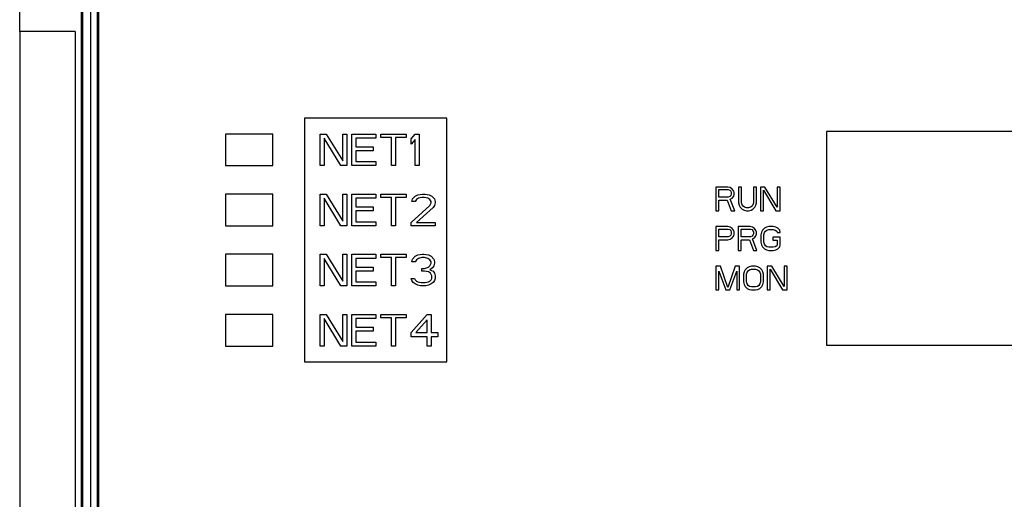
# Model space of a CAD drawing. Header units: millimetres. Extents: x 0 to 1800, y 0 to 1500.
# Tile 19 of 29: x 616 to 679, y 959 to 989. Entities that reach past the tile are written whole.
import ezdxf

# ---------------------------------------------------------------- set-up
doc = ezdxf.new("R2010")
doc.units = ezdxf.units.MM
doc.header["$LTSCALE"] = 99
doc.layers.get('0').update_dxf_attribs({"linetype": 'CONTINUOUS'})
doc.layers.add('00_COMPONENTS', color=7, linetype='CONTINUOUS')

msp = doc.modelspace()

# ---------------------------------------------------------------- linework, layer by layer
at = {"color": 3, "linetype": 'CONTINUOUS'}
for p, q in [((616.461, 988.231), (616.461, 989.731)), ((619.961, 988.231), (616.461, 988.231)), ((619.961, 988.231), (619.961, 935.231))]:
    msp.add_line(p, q, dxfattribs=at)
at = {"color": 9, "linetype": 'CONTINUOUS'}
msp.add_line((616.461, 988.231), (616.461, 935.231), dxfattribs=at)
at = {"layer": '00_COMPONENTS', "color": 9, "linetype": 'CONTINUOUS'}
msp.add_line((620.961, 912.539), (620.961, 1000.908), dxfattribs=at)
at = {"layer": '00_COMPONENTS', "color": 7, "linetype": 'CONTINUOUS'}
for p, q in [((620.357, 1000.408), (620.357, 822.443)), ((620.461, 822.408), (620.461, 1000.408)), ((621.361, 1000.008), (621.361, 912.808)), ((621.461, 912.908), (621.461, 999.908)), ((634.461, 982.758), (634.461, 967.358)), ((643.461, 982.758), (634.461, 982.758)), ((643.461, 967.358), (643.461, 982.758)), ((629.461, 981.758), (629.461, 979.758)), ((632.461, 981.758), (629.461, 981.758)), ((632.461, 979.758), (632.461, 981.758)), ((635.461, 979.758), (635.461, 981.758)), ((635.461, 981.758), (635.836, 981.758)), ((635.711, 981.502), (635.711, 979.758)), ((636.753, 979.758), (635.711, 981.502)), ((635.836, 981.758), (636.878, 980.055)), ((636.878, 980.055), (636.878, 981.758)), ((636.878, 981.758), (637.128, 981.758)), ((637.128, 981.758), (637.128, 979.758)), ((637.461, 979.758), (637.461, 981.758)), ((637.461, 981.758), (638.961, 981.758)), ((637.711, 981.502), (637.711, 980.949)), ((638.961, 981.502), (637.711, 981.502)), ((638.961, 981.758), (638.961, 981.502)), ((639.295, 981.545), (639.295, 981.758)), ((639.295, 981.758), (640.878, 981.758)), ((639.961, 981.545), (639.295, 981.545)), ((639.961, 979.758), (639.961, 981.545)), ((640.211, 981.545), (640.211, 979.758)), ((640.878, 981.545), (640.211, 981.545)), ((640.878, 981.758), (640.878, 981.545)), ((641.211, 981.46), (641.461, 981.758)), ((641.211, 981.119), (641.211, 981.46)), ((641.461, 981.417), (641.211, 981.119)), ((641.461, 981.758), (641.711, 981.758)), ((641.461, 979.758), (641.461, 981.417)), ((641.711, 981.758), (641.711, 979.758)), ((667.461, 981.908), (667.461, 968.408)), ((703.461, 981.908), (667.461, 981.908)), ((637.711, 980.949), (638.795, 980.949)), ((637.711, 980.694), (637.711, 980.013)), ((638.795, 980.694), (637.711, 980.694)), ((638.795, 980.949), (638.795, 980.694)), ((629.461, 979.758), (632.461, 979.758)), ((635.711, 979.758), (635.461, 979.758)), ((637.128, 979.758), (636.753, 979.758)), ((638.961, 979.758), (637.461, 979.758)), ((637.711, 980.013), (638.961, 980.013)), ((638.961, 980.013), (638.961, 979.758)), ((640.211, 979.758), (639.961, 979.758)), ((641.711, 979.758), (641.461, 979.758)), ((660.461, 978.408), (660.461, 976.908)), ((661.211, 978.408), (660.461, 978.408)), ((660.649, 977.769), (660.649, 978.248)), ((660.649, 978.248), (661.243, 978.248)), ((661.368, 978.376), (661.211, 978.408)), ((661.243, 978.248), (661.336, 978.216)), ((661.336, 978.216), (661.399, 978.152)), ((661.493, 978.28), (661.368, 978.376)), ((661.586, 978.152), (661.493, 978.28)), ((661.899, 978.408), (661.899, 977.418)), ((662.086, 978.408), (661.899, 978.408)), ((662.086, 977.418), (662.086, 978.408)), ((662.836, 978.408), (662.836, 977.418)), ((663.024, 978.408), (662.836, 978.408)), ((663.024, 977.418), (663.024, 978.408)), ((663.274, 978.408), (663.274, 976.908)), ((663.555, 978.408), (663.274, 978.408)), ((663.461, 976.908), (663.461, 978.216)), ((663.461, 978.216), (664.243, 976.908)), ((664.336, 977.131), (663.555, 978.408)), ((664.336, 978.408), (664.336, 977.131)), ((664.524, 978.408), (664.336, 978.408)), ((664.524, 976.908), (664.524, 978.408)), ((629.461, 977.958), (629.461, 975.958)), ((632.461, 977.958), (629.461, 977.958)), ((632.461, 975.958), (632.461, 977.958)), ((635.461, 975.958), (635.461, 977.958)), ((635.461, 977.958), (635.836, 977.958)), ((635.711, 977.702), (635.711, 975.958)), ((636.753, 975.958), (635.711, 977.702)), ((635.836, 977.958), (636.878, 976.255)), ((636.878, 976.255), (636.878, 977.958)), ((636.878, 977.958), (637.128, 977.958)), ((637.128, 977.958), (637.128, 975.958)), ((637.461, 975.958), (637.461, 977.958)), ((637.461, 977.958), (638.961, 977.958)), ((637.711, 977.702), (637.711, 977.149)), ((638.961, 977.702), (637.711, 977.702)), ((638.961, 977.958), (638.961, 977.702)), ((639.295, 977.745), (639.295, 977.958)), ((639.295, 977.958), (640.878, 977.958)), ((639.961, 977.745), (639.295, 977.745)), ((639.961, 975.958), (639.961, 977.745)), ((640.211, 977.745), (640.211, 975.958)), ((640.878, 977.745), (640.211, 977.745)), ((640.878, 977.958), (640.878, 977.745)), ((641.253, 977.489), (641.295, 977.66)), ((641.295, 977.66), (641.461, 977.83)), ((641.461, 977.83), (641.628, 977.915)), ((641.545, 977.617), (641.461, 977.489)), ((641.67, 977.702), (641.545, 977.617)), ((641.628, 977.915), (641.92, 977.958)), ((641.878, 977.745), (641.67, 977.702)), ((642.045, 977.745), (641.878, 977.745)), ((641.92, 977.958), (642.086, 977.958)), ((642.253, 977.702), (642.045, 977.745)), ((642.086, 977.958), (642.336, 977.915)), ((642.378, 977.617), (642.253, 977.702)), ((642.336, 977.915), (642.503, 977.83)), ((642.461, 977.489), (642.378, 977.617)), ((642.503, 977.83), (642.67, 977.66)), ((642.67, 977.66), (642.711, 977.489)), ((661.243, 977.769), (660.649, 977.769)), ((661.336, 977.801), (661.243, 977.769)), ((661.399, 977.865), (661.336, 977.801)), ((661.368, 977.642), (661.493, 977.705)), ((661.649, 976.908), (661.368, 977.642)), ((661.399, 978.152), (661.43, 978.056)), ((661.43, 977.961), (661.399, 977.865)), ((661.43, 978.056), (661.43, 977.961)), ((661.493, 977.705), (661.586, 977.833)), ((661.618, 978.056), (661.586, 978.152)), ((661.586, 977.833), (661.618, 977.929)), ((661.618, 977.929), (661.618, 978.056)), ((637.711, 977.149), (638.795, 977.149)), ((638.795, 977.149), (638.795, 976.894)), ((641.211, 976.17), (642.378, 977.234)), ((641.461, 977.489), (641.253, 977.489)), ((642.586, 977.106), (641.545, 976.17)), ((642.378, 977.234), (642.461, 977.404)), ((642.461, 977.404), (642.461, 977.489)), ((642.67, 977.234), (642.586, 977.106)), ((642.711, 977.404), (642.67, 977.234)), ((642.711, 977.489), (642.711, 977.404)), ((660.649, 976.908), (660.649, 977.578)), ((660.649, 977.578), (661.18, 977.578)), ((661.18, 977.578), (661.43, 976.908)), ((661.899, 977.418), (661.93, 977.259)), ((661.93, 977.259), (661.993, 977.131)), ((661.993, 977.131), (662.118, 977.003)), ((662.118, 977.291), (662.086, 977.418)), ((662.18, 977.195), (662.118, 977.291)), ((662.118, 977.003), (662.243, 976.939)), ((662.274, 977.131), (662.18, 977.195)), ((662.399, 977.099), (662.274, 977.131)), ((662.524, 977.099), (662.399, 977.099)), ((662.649, 977.131), (662.524, 977.099)), ((662.743, 977.195), (662.649, 977.131)), ((662.68, 976.939), (662.805, 977.003)), ((662.805, 977.291), (662.743, 977.195)), ((662.836, 977.418), (662.805, 977.291)), ((662.805, 977.003), (662.93, 977.131)), ((662.93, 977.131), (662.993, 977.259)), ((662.993, 977.259), (663.024, 977.418)), ((637.711, 976.894), (637.711, 976.213)), ((638.795, 976.894), (637.711, 976.894)), ((660.461, 976.908), (660.649, 976.908)), ((661.43, 976.908), (661.649, 976.908)), ((662.243, 976.939), (662.399, 976.908)), ((662.399, 976.908), (662.524, 976.908)), ((662.524, 976.908), (662.68, 976.939)), ((663.274, 976.908), (663.461, 976.908)), ((664.243, 976.908), (664.524, 976.908)), ((629.461, 975.958), (632.461, 975.958)), ((635.711, 975.958), (635.461, 975.958)), ((637.128, 975.958), (636.753, 975.958)), ((638.961, 975.958), (637.461, 975.958)), ((637.711, 976.213), (638.961, 976.213)), ((638.961, 976.213), (638.961, 975.958)), ((640.211, 975.958), (639.961, 975.958)), ((641.211, 975.958), (641.211, 976.17)), ((642.711, 975.958), (641.211, 975.958)), ((641.545, 976.17), (642.711, 976.17)), ((642.711, 976.17), (642.711, 975.958)), ((660.461, 975.908), (660.461, 974.408)), ((661.211, 975.908), (660.461, 975.908)), ((660.649, 975.269), (660.649, 975.748)), ((660.649, 975.748), (661.243, 975.748)), ((661.368, 975.876), (661.211, 975.908)), ((661.243, 975.748), (661.336, 975.716)), ((661.336, 975.716), (661.399, 975.652)), ((661.493, 975.78), (661.368, 975.876)), ((661.586, 975.652), (661.493, 975.78)), ((661.868, 975.908), (661.868, 974.408)), ((662.618, 975.908), (661.868, 975.908)), ((662.055, 975.269), (662.055, 975.748)), ((662.055, 975.748), (662.649, 975.748)), ((662.774, 975.876), (662.618, 975.908)), ((662.649, 975.748), (662.743, 975.716)), ((662.743, 975.716), (662.805, 975.652)), ((662.899, 975.78), (662.774, 975.876)), ((662.993, 975.652), (662.899, 975.78)), ((663.524, 975.812), (663.399, 975.684)), ((663.649, 975.876), (663.524, 975.812)), ((663.805, 975.908), (663.649, 975.876)), ((663.68, 975.684), (663.805, 975.716)), ((664.086, 975.908), (663.805, 975.908)), ((663.805, 975.716), (664.086, 975.716)), ((664.243, 975.876), (664.086, 975.908)), ((664.086, 975.716), (664.211, 975.684)), ((664.368, 975.812), (664.243, 975.876)), ((664.493, 975.684), (664.368, 975.812)), ((661.243, 975.269), (660.649, 975.269)), ((661.211, 975.078), (661.368, 975.11)), ((661.336, 975.301), (661.243, 975.269)), ((661.399, 975.365), (661.336, 975.301)), ((661.368, 975.11), (661.493, 975.205)), ((661.399, 975.652), (661.43, 975.556)), ((661.43, 975.461), (661.399, 975.365)), ((661.43, 975.556), (661.43, 975.461)), ((661.493, 975.205), (661.586, 975.333)), ((661.618, 975.556), (661.586, 975.652)), ((661.586, 975.333), (661.618, 975.429)), ((661.618, 975.429), (661.618, 975.556)), ((662.649, 975.269), (662.055, 975.269)), ((662.743, 975.301), (662.649, 975.269)), ((662.805, 975.365), (662.743, 975.301)), ((662.774, 975.142), (662.899, 975.205)), ((663.055, 974.408), (662.774, 975.142)), ((662.805, 975.652), (662.836, 975.556)), ((662.836, 975.461), (662.805, 975.365)), ((662.836, 975.556), (662.836, 975.461)), ((662.899, 975.205), (662.993, 975.333)), ((663.024, 975.556), (662.993, 975.652)), ((662.993, 975.333), (663.024, 975.429)), ((663.024, 975.429), (663.024, 975.556)), ((663.336, 975.556), (663.305, 975.397)), ((663.305, 975.397), (663.305, 974.918)), ((663.399, 975.684), (663.336, 975.556)), ((663.493, 975.397), (663.524, 975.525)), ((663.493, 974.918), (663.493, 975.397)), ((663.524, 975.525), (663.586, 975.62)), ((663.586, 975.62), (663.68, 975.684)), ((664.055, 975.237), (664.055, 975.046)), ((664.524, 975.237), (664.055, 975.237)), ((664.211, 975.684), (664.305, 975.62)), ((664.305, 975.62), (664.336, 975.525)), ((664.336, 975.525), (664.524, 975.525)), ((664.524, 975.525), (664.493, 975.684)), ((664.524, 974.759), (664.524, 975.237)), ((660.649, 974.408), (660.649, 975.078)), ((660.649, 975.078), (661.211, 975.078)), ((662.055, 974.408), (662.055, 975.078)), ((662.055, 975.078), (662.586, 975.078)), ((662.586, 975.078), (662.836, 974.408)), ((663.305, 974.918), (663.336, 974.759)), ((663.336, 974.759), (663.399, 974.631)), ((663.399, 974.631), (663.524, 974.503)), ((663.524, 974.791), (663.493, 974.918)), ((663.586, 974.695), (663.524, 974.791)), ((663.524, 974.503), (663.649, 974.439)), ((663.68, 974.631), (663.586, 974.695)), ((663.805, 974.599), (663.68, 974.631)), ((664.086, 974.599), (663.805, 974.599)), ((664.055, 975.046), (664.336, 975.046)), ((664.211, 974.631), (664.086, 974.599)), ((664.305, 974.695), (664.211, 974.631)), ((664.243, 974.439), (664.368, 974.503)), ((664.336, 974.791), (664.305, 974.695)), ((664.336, 975.046), (664.336, 974.791)), ((664.368, 974.503), (664.493, 974.631)), ((664.493, 974.631), (664.524, 974.759)), ((629.461, 974.158), (629.461, 972.158)), ((632.461, 974.158), (629.461, 974.158)), ((632.461, 972.158), (632.461, 974.158)), ((635.461, 972.158), (635.461, 974.158)), ((635.461, 974.158), (635.836, 974.158)), ((635.711, 973.902), (635.711, 972.158)), ((636.753, 972.158), (635.711, 973.902)), ((635.836, 974.158), (636.878, 972.455)), ((636.878, 972.455), (636.878, 974.158)), ((636.878, 974.158), (637.128, 974.158)), ((637.128, 974.158), (637.128, 972.158)), ((637.461, 972.158), (637.461, 974.158)), ((637.461, 974.158), (638.961, 974.158)), ((637.711, 973.902), (637.711, 973.349)), ((638.961, 973.902), (637.711, 973.902)), ((638.961, 974.158), (638.961, 973.902)), ((639.295, 973.945), (639.295, 974.158)), ((639.295, 974.158), (640.878, 974.158)), ((639.961, 973.945), (639.295, 973.945)), ((639.961, 972.158), (639.961, 973.945)), ((640.211, 973.945), (640.211, 972.158)), ((640.878, 973.945), (640.211, 973.945)), ((640.878, 974.158), (640.878, 973.945)), ((641.253, 973.689), (641.295, 973.86)), ((641.295, 973.86), (641.461, 974.03)), ((641.461, 974.03), (641.628, 974.115)), ((641.67, 973.902), (641.545, 973.817)), ((641.628, 974.115), (641.92, 974.158)), ((641.878, 973.945), (641.67, 973.902)), ((642.045, 973.945), (641.878, 973.945)), ((641.92, 974.158), (642.003, 974.158)), ((642.003, 974.158), (642.295, 974.115)), ((642.253, 973.902), (642.045, 973.945)), ((642.378, 973.817), (642.253, 973.902)), ((642.295, 974.115), (642.461, 974.03)), ((642.461, 974.03), (642.628, 973.86)), ((642.628, 973.86), (642.67, 973.689)), ((660.461, 974.408), (660.649, 974.408)), ((661.868, 974.408), (662.055, 974.408)), ((662.836, 974.408), (663.055, 974.408)), ((663.649, 974.439), (663.805, 974.408)), ((663.805, 974.408), (664.086, 974.408)), ((664.086, 974.408), (664.243, 974.439)), ((637.711, 973.349), (638.795, 973.349)), ((638.795, 973.349), (638.795, 973.094)), ((641.461, 973.689), (641.253, 973.689)), ((641.545, 973.817), (641.461, 973.689)), ((641.878, 973.094), (641.878, 973.264)), ((641.878, 973.264), (642.045, 973.264)), ((642.045, 973.264), (642.295, 973.349)), ((642.295, 973.349), (642.378, 973.434)), ((642.461, 973.689), (642.378, 973.817)), ((642.378, 973.434), (642.461, 973.604)), ((642.545, 973.306), (642.378, 973.179)), ((642.461, 973.604), (642.461, 973.689)), ((642.628, 973.434), (642.545, 973.306)), ((642.67, 973.604), (642.628, 973.434)), ((642.67, 973.689), (642.67, 973.604)), ((660.461, 973.408), (660.461, 971.908)), ((660.743, 973.408), (660.461, 973.408)), ((661.211, 972.067), (660.743, 973.408)), ((661.68, 973.408), (661.211, 972.067)), ((661.961, 973.408), (661.68, 973.408)), ((661.961, 971.908), (661.961, 973.408)), ((662.43, 973.312), (662.305, 973.184)), ((662.555, 973.376), (662.43, 973.312)), ((662.711, 973.408), (662.555, 973.376)), ((662.961, 973.408), (662.711, 973.408)), ((663.118, 973.376), (662.961, 973.408)), ((663.243, 973.312), (663.118, 973.376)), ((663.368, 973.184), (663.243, 973.312)), ((663.711, 973.408), (663.711, 971.908)), ((663.993, 973.408), (663.711, 973.408)), ((664.774, 972.131), (663.993, 973.408)), ((664.774, 973.408), (664.774, 972.131)), ((664.961, 973.408), (664.774, 973.408)), ((664.961, 971.908), (664.961, 973.408)), ((637.711, 973.094), (637.711, 972.413)), ((638.795, 973.094), (637.711, 973.094)), ((641.253, 972.498), (641.211, 972.626)), ((641.211, 972.626), (641.42, 972.626)), ((641.42, 972.626), (641.461, 972.541)), ((642.045, 973.094), (641.878, 973.094)), ((642.295, 973.051), (642.045, 973.094)), ((642.42, 972.966), (642.295, 973.051)), ((642.378, 973.179), (642.586, 973.094)), ((642.503, 972.796), (642.42, 972.966)), ((642.461, 972.541), (642.503, 972.626)), ((642.503, 972.626), (642.503, 972.796)), ((642.586, 973.094), (642.67, 972.966)), ((642.67, 972.966), (642.711, 972.796)), ((642.711, 972.626), (642.67, 972.498)), ((642.711, 972.796), (642.711, 972.626)), ((660.649, 971.908), (660.649, 973.088)), ((660.649, 973.088), (661.086, 971.908)), ((661.336, 971.908), (661.774, 973.088)), ((661.774, 973.088), (661.774, 971.908)), ((662.243, 973.056), (662.211, 972.897)), ((662.211, 972.897), (662.211, 972.418)), ((662.305, 973.184), (662.243, 973.056)), ((662.399, 972.897), (662.43, 973.025)), ((662.399, 972.418), (662.399, 972.897)), ((662.43, 973.025), (662.493, 973.12)), ((662.493, 973.12), (662.586, 973.184)), ((662.586, 973.184), (662.711, 973.216)), ((662.711, 973.216), (662.961, 973.216)), ((662.961, 973.216), (663.086, 973.184)), ((663.086, 973.184), (663.18, 973.12)), ((663.18, 973.12), (663.243, 973.025)), ((663.243, 973.025), (663.274, 972.897)), ((663.274, 972.897), (663.274, 972.418)), ((663.43, 973.056), (663.368, 973.184)), ((663.461, 972.897), (663.43, 973.056)), ((663.461, 972.418), (663.461, 972.897)), ((663.899, 971.908), (663.899, 973.216)), ((663.899, 973.216), (664.68, 971.908)), ((629.461, 972.158), (632.461, 972.158)), ((635.711, 972.158), (635.461, 972.158)), ((637.128, 972.158), (636.753, 972.158)), ((638.961, 972.158), (637.461, 972.158)), ((637.711, 972.413), (638.961, 972.413)), ((638.961, 972.413), (638.961, 972.158)), ((640.211, 972.158), (639.961, 972.158)), ((641.336, 972.37), (641.253, 972.498)), ((641.461, 972.285), (641.336, 972.37)), ((641.461, 972.541), (641.545, 972.455)), ((641.628, 972.2), (641.461, 972.285)), ((641.545, 972.455), (641.628, 972.413)), ((641.628, 972.413), (641.836, 972.37)), ((641.795, 972.158), (641.628, 972.2)), ((642.128, 972.158), (641.795, 972.158)), ((641.836, 972.37), (642.086, 972.37)), ((642.086, 972.37), (642.295, 972.413)), ((642.295, 972.2), (642.128, 972.158)), ((642.295, 972.413), (642.378, 972.455)), ((642.461, 972.285), (642.295, 972.2)), ((642.378, 972.455), (642.461, 972.541)), ((642.586, 972.37), (642.461, 972.285)), ((642.67, 972.498), (642.586, 972.37)), ((662.211, 972.418), (662.243, 972.259)), ((662.243, 972.259), (662.305, 972.131)), ((662.305, 972.131), (662.43, 972.003)), ((662.43, 972.291), (662.399, 972.418)), ((662.493, 972.195), (662.43, 972.291)), ((662.43, 972.003), (662.555, 971.939)), ((662.586, 972.131), (662.493, 972.195)), ((662.711, 972.099), (662.586, 972.131)), ((662.961, 972.099), (662.711, 972.099)), ((663.086, 972.131), (662.961, 972.099)), ((663.18, 972.195), (663.086, 972.131)), ((663.118, 971.939), (663.243, 972.003)), ((663.243, 972.291), (663.18, 972.195)), ((663.274, 972.418), (663.243, 972.291)), ((663.243, 972.003), (663.368, 972.131)), ((663.368, 972.131), (663.43, 972.259)), ((663.43, 972.259), (663.461, 972.418)), ((660.461, 971.908), (660.649, 971.908)), ((661.086, 971.908), (661.336, 971.908)), ((661.774, 971.908), (661.961, 971.908)), ((662.555, 971.939), (662.711, 971.908)), ((662.711, 971.908), (662.961, 971.908)), ((662.961, 971.908), (663.118, 971.939)), ((663.711, 971.908), (663.899, 971.908)), ((664.68, 971.908), (664.961, 971.908)), ((629.461, 970.358), (629.461, 968.358)), ((632.461, 970.358), (629.461, 970.358)), ((632.461, 968.358), (632.461, 970.358)), ((635.461, 968.358), (635.461, 970.358)), ((635.461, 970.358), (635.836, 970.358)), ((635.836, 970.358), (636.878, 968.655)), ((636.878, 968.655), (636.878, 970.358)), ((636.878, 970.358), (637.128, 970.358)), ((637.128, 970.358), (637.128, 968.358)), ((637.461, 968.358), (637.461, 970.358)), ((637.461, 970.358), (638.961, 970.358)), ((638.961, 970.358), (638.961, 970.102)), ((639.295, 970.145), (639.295, 970.358)), ((639.295, 970.358), (640.878, 970.358)), ((639.961, 970.145), (639.295, 970.145)), ((639.961, 968.358), (639.961, 970.145)), ((640.211, 970.145), (640.211, 968.358)), ((640.878, 970.145), (640.211, 970.145)), ((640.878, 970.358), (640.878, 970.145)), ((641.211, 969.209), (642.211, 970.358)), ((642.211, 970.358), (642.461, 970.358)), ((642.461, 970.358), (642.461, 969.209)), ((635.711, 970.102), (635.711, 968.358)), ((636.753, 968.358), (635.711, 970.102)), ((637.711, 970.102), (637.711, 969.549)), ((638.961, 970.102), (637.711, 970.102)), ((637.711, 969.549), (638.795, 969.549)), ((638.795, 969.549), (638.795, 969.294)), ((642.211, 970.017), (641.503, 969.209)), ((642.211, 969.209), (642.211, 970.017)), ((637.711, 969.294), (637.711, 968.613)), ((638.795, 969.294), (637.711, 969.294)), ((641.211, 968.953), (641.211, 969.209)), ((642.211, 968.953), (641.211, 968.953)), ((641.503, 969.209), (642.211, 969.209)), ((642.211, 968.358), (642.211, 968.953)), ((642.461, 969.209), (642.878, 969.209)), ((642.461, 968.953), (642.461, 968.358)), ((642.878, 968.953), (642.461, 968.953)), ((642.878, 969.209), (642.878, 968.953)), ((629.461, 968.358), (632.461, 968.358)), ((635.711, 968.358), (635.461, 968.358)), ((637.128, 968.358), (636.753, 968.358)), ((638.961, 968.358), (637.461, 968.358)), ((637.711, 968.613), (638.961, 968.613)), ((638.961, 968.613), (638.961, 968.358)), ((640.211, 968.358), (639.961, 968.358)), ((642.461, 968.358), (642.211, 968.358)), ((667.461, 968.408), (703.461, 968.408)), ((634.461, 967.358), (643.461, 967.358))]:
    msp.add_line(p, q, dxfattribs=at)

doc.saveas('drawing.dxf')
